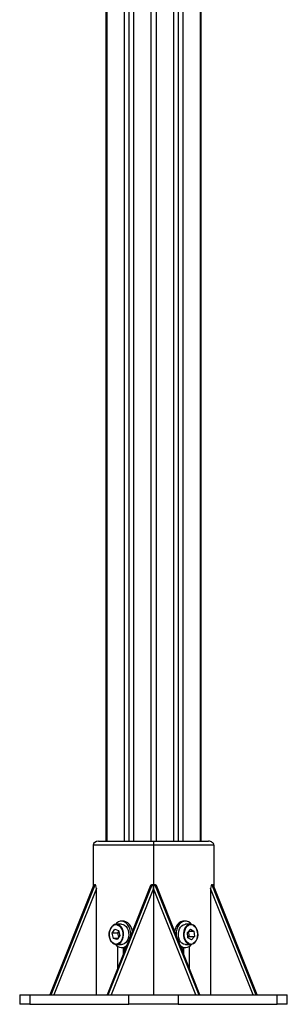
# Model space of a CAD drawing. Header units: millimetres. Extents: x 0 to 420, y 0 to 297.
# Tile 13 of 30: x 144.9 to 153.52, y 183.98 to 215.67. Entities that reach past the tile are written whole.
import ezdxf

# ---------------------------------------------------------------- set-up
doc = ezdxf.new("R2010")
doc.units = ezdxf.units.MM

msp = doc.modelspace()

# ---------------------------------------------------------------- linework, layer by layer
at = {"color": 7, "linetype": 'Continuous', "lineweight": 25}
for p, q in [((147.67187, 233.97751), (147.67187, 189.22751)), ((147.70848, 233.97751), (147.70848, 189.22751)), ((148.26886, 233.97751), (148.26886, 189.22751)), ((148.42089, 233.97751), (148.42089, 189.22751)), ((148.56231, 233.97751), (148.56231, 189.22751)), ((149.12269, 233.97751), (149.12269, 189.22751)), ((149.29947, 230.30191), (149.29947, 189.22751)), ((149.85985, 230.29131), (149.85985, 189.22751)), ((150.00127, 230.29254), (150.00127, 189.22751)), ((150.1533, 230.29386), (150.1533, 189.22751)), ((150.71368, 230.29875), (150.71368, 189.22751)), ((150.75029, 189.22751), (150.75029, 230.29907)), ((147.44331, 189.22751), (149.21108, 189.22751)), ((149.21108, 189.22751), (149.21108, 189.10251)), ((149.21108, 189.22751), (150.97885, 189.22751)), ((149.21108, 189.10251), (147.26654, 189.10251)), ((147.26654, 189.10251), (147.26654, 187.7609)), ((149.21108, 189.10251), (149.21108, 187.70527)), ((151.15562, 189.10251), (149.21108, 189.10251)), ((151.15562, 189.10251), (151.15562, 187.7609)), ((147.28109, 187.79744), (145.87886, 184.27751)), ((147.30896, 187.82751), (145.89475, 184.27751)), ((145.91596, 184.27751), (147.33018, 187.82751)), ((147.3726, 187.70527), (146.00708, 184.27751)), ((147.30896, 187.82751), (147.33018, 187.82751)), ((147.3726, 184.27751), (147.3726, 187.70527)), ((149.11957, 187.79744), (147.71734, 184.27751)), ((149.14744, 187.82751), (147.73323, 184.27751)), ((147.75444, 184.27751), (149.16865, 187.82751)), ((149.21108, 187.70527), (147.84556, 184.27751)), ((149.14744, 187.82751), (149.16865, 187.82751)), ((150.5766, 184.27751), (149.21108, 187.70527)), ((149.21108, 187.70527), (149.21108, 184.27751)), ((149.25351, 187.82751), (150.66772, 184.27751)), ((149.25351, 187.82751), (149.27472, 187.82751)), ((150.68893, 184.27751), (149.27472, 187.82751)), ((150.70482, 184.27751), (149.30259, 187.79744)), ((151.04956, 187.70527), (151.04956, 184.27751)), ((152.41507, 184.27751), (151.04956, 187.70527)), ((151.09198, 187.82751), (151.1132, 187.82751)), ((151.09198, 187.82751), (152.5062, 184.27751)), ((152.52741, 184.27751), (151.1132, 187.82751)), ((152.5433, 184.27751), (151.14107, 187.79744)), ((147.88593, 186.26525), (147.96881, 186.39278)), ((147.96881, 186.39278), (148.08834, 186.35503)), ((148.18224, 186.55251), (148.01607, 186.55251)), ((148.05323, 186.53006), (148.0726, 186.52261)), ((148.23881, 186.65251), (148.18224, 186.65251)), ((150.23992, 186.65251), (150.18335, 186.65251)), ((150.40609, 186.55251), (150.23992, 186.55251)), ((150.30356, 186.29386), (150.40076, 186.39924)), ((150.40076, 186.39924), (150.51389, 186.3329)), ((147.92258, 186.09999), (147.88593, 186.26525)), ((148.06271, 186.26525), (147.88593, 186.26525)), ((148.04211, 186.06224), (147.92258, 186.09999)), ((148.06664, 186.09999), (147.92258, 186.09999)), ((148.12499, 186.18977), (148.04211, 186.06224)), ((148.06271, 186.26525), (148.09666, 186.3175)), ((148.09104, 186.13752), (148.06271, 186.26525)), ((148.08834, 186.35503), (148.12499, 186.18977)), ((150.3195, 186.12212), (150.30356, 186.29386)), ((150.35305, 186.16116), (150.31928, 186.12454)), ((150.43263, 186.05578), (150.3195, 186.12212)), ((150.33734, 186.33048), (150.35305, 186.16116)), ((150.33957, 186.3329), (150.51389, 186.3329)), ((150.35305, 186.16116), (150.52983, 186.16116)), ((150.52983, 186.16116), (150.43263, 186.05578)), ((150.51389, 186.3329), (150.52983, 186.16116)), ((148.01607, 185.90251), (148.18224, 185.90251)), ((148.06203, 185.14277), (148.06203, 185.83799)), ((148.18224, 185.80251), (148.23881, 185.80251)), ((148.23881, 185.80251), (148.23881, 185.58652)), ((148.26886, 185.80464), (148.26886, 185.66196)), ((150.1533, 185.80464), (150.1533, 185.66196)), ((150.18335, 185.80251), (150.23992, 185.80251)), ((150.18335, 185.58652), (150.18335, 185.80251)), ((150.23992, 185.90251), (150.40609, 185.90251)), ((150.36013, 185.83799), (150.36013, 185.14277)), ((144.9041, 184.27751), (144.9041, 183.97751)), ((144.9041, 184.27751), (145.2336, 184.27751)), ((145.2336, 184.27751), (145.2336, 183.97751)), ((145.2336, 184.27751), (145.89475, 184.27751)), ((145.89475, 184.27751), (145.91596, 184.27751)), ((145.91596, 184.27751), (147.73323, 184.27751)), ((147.73323, 184.27751), (147.75444, 184.27751)), ((147.75444, 184.27751), (148.41558, 184.27751)), ((148.41558, 183.97751), (148.41558, 184.27751)), ((148.41558, 184.27751), (150.00657, 184.27751)), ((150.00657, 184.27751), (150.00657, 183.97751)), ((150.00657, 184.27751), (150.66772, 184.27751)), ((150.66772, 184.27751), (150.68893, 184.27751)), ((150.68893, 184.27751), (152.5062, 184.27751)), ((152.5062, 184.27751), (152.52741, 184.27751)), ((152.52741, 184.27751), (153.18856, 184.27751)), ((153.18856, 183.97751), (153.18856, 184.27751)), ((153.18856, 184.27751), (153.51806, 184.27751)), ((153.51806, 183.97751), (153.51806, 184.27751)), ((145.2336, 183.97751), (144.9041, 183.97751)), ((145.2336, 183.97751), (148.41558, 183.97751)), ((150.00657, 183.97751), (148.41558, 183.97751)), ((150.00657, 183.97751), (153.18856, 183.97751)), ((153.51806, 183.97751), (153.18856, 183.97751))]:
    msp.add_line(p, q, dxfattribs=at)
at = {"color": 7, "linetype": 'Continuous', "lineweight": 25, "flags": 128}
for points in [[(148.06615, 186.5447), (148.01307, 186.55248), (147.96016, 186.54275), (147.91026, 186.51601), (147.86607, 186.47373), (147.82996, 186.41817), (147.80389, 186.35234), (147.78925, 186.27977), (147.78684, 186.20439), (147.79679, 186.13025), (147.81856, 186.06136), (147.85098, 186.00142), (147.8923, 185.95367), (147.94029, 185.92069), (147.99237, 185.90424), (148.04572, 185.90523), (148.09748, 185.92358), (148.14484, 185.95833), (148.18527, 186.00758), (148.21657, 186.06869), (148.23706, 186.13836), (148.24564, 186.21284), (148.24185, 186.28811), (148.22588, 186.36011), (148.1986, 186.42497), (148.16148, 186.47918), (148.11652, 186.51982), (148.06615, 186.5447)], [(147.94416, 185.92988), (147.90788, 185.94992), (147.86375, 185.99101), (147.82784, 186.04584), (147.80226, 186.11124), (147.78849, 186.18339), (147.78733, 186.2581), (147.79884, 186.33104), (147.82237, 186.39796), (147.85653, 186.45497), (147.89935, 186.49877), (147.9093, 186.50609)], [(148.48198, 186.19694), (148.48266, 186.23847), (148.47448, 186.32656), (148.45354, 186.41033), (148.42073, 186.4861), (148.3775, 186.55057), (148.32574, 186.60093), (148.26771, 186.63496), (148.20594, 186.65119), (148.14313, 186.6489), (148.08204, 186.62819), (148.02532, 186.58997), (147.98632, 186.54977)], [(148.0726, 186.52261), (148.10304, 186.5051), (148.14718, 186.46401), (148.18308, 186.40918), (148.20866, 186.34378), (148.22243, 186.27163), (148.2236, 186.19692), (148.21208, 186.12398), (148.18856, 186.05706), (148.15439, 186.00005), (148.11157, 185.95625), (148.06259, 185.92822), (148.06109, 185.92766)], [(148.18224, 186.55251), (148.23232, 186.5447), (148.28269, 186.51982), (148.32765, 186.47918), (148.36477, 186.42497), (148.39205, 186.36011), (148.40802, 186.28811), (148.41181, 186.21284), (148.40323, 186.13836), (148.38274, 186.06869), (148.35144, 186.00758), (148.31101, 185.95833), (148.26365, 185.92358), (148.21189, 185.90523), (148.18224, 185.90251)], [(148.5318, 186.32201), (148.53105, 186.32656), (148.5101, 186.41033), (148.4773, 186.4861), (148.43407, 186.55057), (148.38231, 186.60093), (148.32427, 186.63496), (148.2625, 186.65119), (148.23881, 186.65251)], [(150.18335, 186.65251), (150.15194, 186.65018), (150.09049, 186.63171), (150.03309, 186.59557), (149.98226, 186.54335), (149.94023, 186.47732), (149.90881, 186.40037), (149.89035, 186.32201)], [(150.43584, 186.54977), (150.39018, 186.59557), (150.33279, 186.63171), (150.27133, 186.65018), (150.20851, 186.65018), (150.14705, 186.63171), (150.08966, 186.59557), (150.03883, 186.54335), (149.99679, 186.47732), (149.96538, 186.40037), (149.94597, 186.31587), (149.9394, 186.22751), (149.94018, 186.19694)], [(150.23992, 185.90251), (150.2298, 185.90282), (150.17713, 185.91488), (150.12784, 185.94378), (150.0846, 185.98798), (150.04972, 186.0451), (150.0251, 186.11204), (150.01206, 186.18522), (150.01131, 186.26067), (150.02288, 186.33433), (150.04615, 186.40224), (150.07987, 186.46073), (150.12221, 186.50664), (150.1709, 186.53751), (150.22331, 186.55166), (150.23992, 186.55251)], [(150.49412, 186.52772), (150.44279, 186.54834), (150.38948, 186.55166), (150.33707, 186.53751), (150.28838, 186.50664), (150.24604, 186.46073), (150.21232, 186.40224), (150.18905, 186.33433), (150.17748, 186.26067), (150.17823, 186.18522), (150.19127, 186.11204), (150.21589, 186.0451), (150.25077, 185.98798), (150.29401, 185.94378), (150.3433, 185.91488), (150.39597, 185.90282), (150.44919, 185.90828), (150.50009, 185.93094), (150.54592, 185.96959), (150.58421, 186.02215), (150.61289, 186.08577), (150.63043, 186.15704), (150.63588, 186.23211), (150.62893, 186.30693), (150.60998, 186.37746), (150.58003, 186.43992), (150.5407, 186.49092), (150.49412, 186.52772)], [(150.35479, 185.93013), (150.33273, 185.94115), (150.28671, 185.97789), (150.24825, 186.02914), (150.21958, 186.09191), (150.20236, 186.16257), (150.1976, 186.237), (150.20557, 186.31087), (150.22581, 186.37991), (150.25715, 186.44008), (150.29775, 186.4879), (150.33424, 186.51474)], [(150.56643, 186.45392), (150.58514, 186.42588), (150.61382, 186.36311), (150.63104, 186.29245), (150.6358, 186.21802), (150.62783, 186.14415), (150.60758, 186.07511), (150.57625, 186.01494), (150.53564, 185.96712), (150.49072, 185.93572)], [(150.50066, 186.51387), (150.54668, 186.47713), (150.56643, 186.45392)], [(148.23881, 185.80251), (148.27792, 185.80612), (148.33347, 185.82415)]]:
    msp.add_lwpolyline(points, dxfattribs=at)
at = {"color": 7, "linetype": 'Continuous', "lineweight": 25}
for centre, radius, start, end in [((148.00526, 186.37399), 0.16328, 72.915643, 125.995757), ((150.41672, 186.37492), 0.16233, 58.86123, 120.537137), ((148.00543, 186.07638), 0.1588, 247.304494, 290.52069), ((148.18121, 186.04466), 0.23962, 215.578035, 316.85338), ((150.24093, 186.04501), 0.23985, 223.21255, 324.356036), ((150.18479, 186.0267), 0.22419, 244.618805, 269.633315), ((150.41677, 186.07844), 0.16074, 247.318652, 297.392573)]:
    msp.add_arc(centre, radius, start, end, dxfattribs=at)
for centre, major_axis, ratio, start_param, end_param in [((147.44331, 189.10251), (0.17678, 0), 0.70710678, 1.57079633, 3.14159265), ((150.97885, 189.10251), (-0.17678, 0), 0.70710678, 3.14159265, 4.71238898), ((147.30896, 187.70527), (0, 0.12224), 0.34707893, 0, 0.71670081), ((147.33018, 187.70527), (0, 0.12224), 0.34707893, 4.71238898, 6.28318531), ((149.14744, 187.70527), (0, 0.12224), 0.34707893, 0, 0.71670081), ((149.16865, 187.70527), (0, 0.12224), 0.34707893, 4.71238898, 6.28318531), ((149.25351, 187.70527), (0, 0.12224), 0.34707893, 0, 1.57079633), ((149.27472, 187.70527), (0, 0.12224), 0.34707893, 5.5664845, 6.28318531), ((151.09198, 187.70527), (0, 0.12224), 0.34707893, 0, 1.57079633), ((151.1132, 187.70527), (0, 0.12224), 0.34707893, 5.5664845, 6.28318531)]:
    msp.add_ellipse(centre, major_axis=major_axis, ratio=ratio, start_param=start_param, end_param=end_param, dxfattribs=at)

doc.saveas('drawing.dxf')
